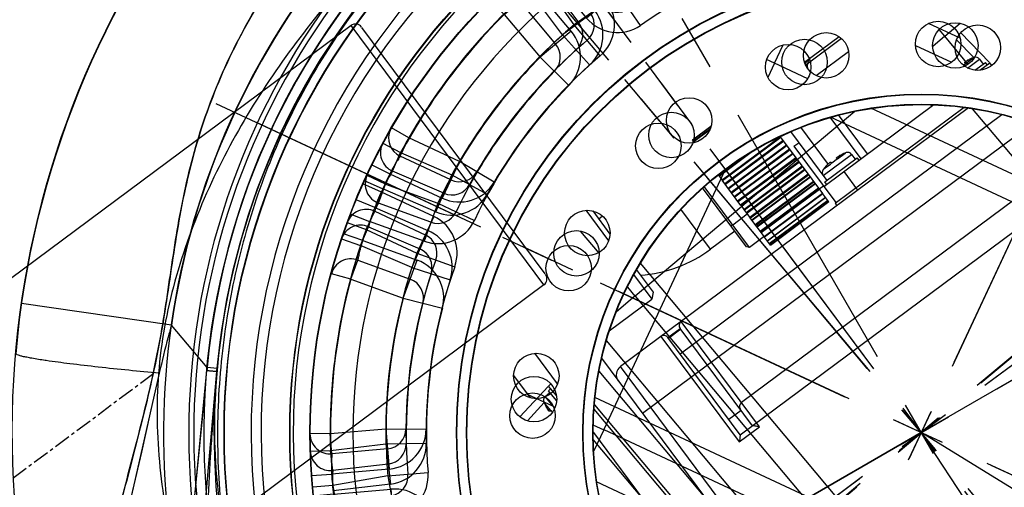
# Model space of a CAD drawing. Header units: millimetres. Extents: x 13799 to 19847, y -398 to 3879.
# Tile 9 of 50: x 15441 to 15538, y 1824 to 1870. Entities that reach past the tile are written whole.
import ezdxf

# ---------------------------------------------------------------- set-up
doc = ezdxf.new("R2010")
doc.units = ezdxf.units.MM
doc.linetypes.add('CENTER', pattern=[0.6, 0.375, -0.075, 0.075, -0.075])
doc.layers.add('dim', color=84, linetype='Continuous', lineweight=9)
doc.styles.add('TXT08', font='txt.shx', dxfattribs={"width": 0.8, "bigfont": 'chineset.shx'})
doc.dimstyles.new('YanXiu', dxfattribs={"dimtxt": 2.5, "dimasz": 2.2, "dimexe": 0.66, "dimexo": 0.66, "dimgap": 0.66, "dimtad": 0, "dimdsep": 46, "dimtxsty": 'TXT08', "dimcen": 0, "dimclrd": 3, "dimclre": 3, "dimclrt": 90, "dimazin": 2, "dimtfac": 1, "dimtofl": 0, "dimtmove": 0, "dimatfit": 3, "dimfxl": 1, "dimtfill": 1, "dimlwd": 5, "dimlwe": 5, "dimarcsym": 0})

# ---------------------------------------------------------------- blocks, each defined once
blk = doc.blocks.new('*D7')
at = {"layer": 'Defpoints', "color": 0, "transparency": 16777216}
for p in [(15928.634, 2952.399), (14148.639, 1396.609), (15530.262, 1396.609)]:
    blk.add_point(p, dxfattribs=at)
at = {"layer": 'dim', "color": 3, "lineweight": 5, "transparency": 16777216}
for p, q in [((15918.639, 2952.399), (14138.644, 2952.399)), ((14148.639, 2912.399), (14148.639, 2251.444)), ((14148.639, 1436.609), (14148.639, 2097.565)), ((15520.267, 1396.609), (14138.644, 1396.609))]:
    blk.add_line(p, q, dxfattribs=at)
at = {"layer": 'dim', "color": 3, "transparency": 16777216}
for points in [[(14141.972, 2912.399), (14155.306, 2912.399), (14148.639, 2952.399)], [(14141.972, 1436.609), (14155.306, 1436.609), (14148.639, 1396.609)]]:
    blk.add_solid(points, dxfattribs=at)
at = {"layer": 'dim', "color": 90, "transparency": 16777216, "insert": (14148.639, 2174.504), "char_height": 50, "attachment_point": 5, "rotation": 90, "style": 'TXT08', "bg_fill": 3, "box_fill_scale": 1.1, "bg_fill_color": 256, "bg_fill_true_color": 13158600, "bg_fill_transparency": 0}
blk.add_mtext('{\\Ftxt,chineset|c134;1556}', dxfattribs=at)
blk = doc.blocks.new('*D8')
at = {"layer": 'Defpoints', "color": 0, "transparency": 16777216}
for p in [(15035.741, 2059.507), (16028.634, 1699.507), (16028.634, 1219.025)]:
    blk.add_point(p, dxfattribs=at)
at = {"layer": 'dim', "color": 3, "lineweight": 5, "transparency": 16777216}
for p, q in [((15035.741, 2049.512), (15035.741, 1209.03)), ((16028.634, 1689.512), (16028.634, 1209.03)), ((15075.741, 1219.025), (15468.85, 1219.025)), ((15988.634, 1219.025), (15595.525, 1219.025))]:
    blk.add_line(p, q, dxfattribs=at)
at = {"layer": 'dim', "color": 3, "transparency": 16777216}
for points in [[(15075.741, 1225.691), (15075.741, 1212.358), (15035.741, 1219.025)], [(15988.634, 1225.691), (15988.634, 1212.358), (16028.634, 1219.025)]]:
    blk.add_solid(points, dxfattribs=at)
at = {"layer": 'dim', "color": 90, "transparency": 16777216, "insert": (15532.187, 1219.025), "char_height": 50, "attachment_point": 5, "style": 'TXT08', "bg_fill": 3, "box_fill_scale": 1.1, "bg_fill_color": 256, "bg_fill_true_color": 13158600, "bg_fill_transparency": 0}
blk.add_mtext('{\\Ftxt,chineset|c134;993}', dxfattribs=at)
blk = doc.blocks.new('002')
at = {"color": 7, "linetype": 'Continuous'}
for p, q in [((408.75, 16), (339, 16)), ((408.75, -16), (408.75, 16)), ((409.5, -15.198), (409.5, 15.197)), ((408.75, -16), (339, -16))]:
    blk.add_line(p, q, dxfattribs=at)
for centre, start, end in [((408.75, 15.25), 359.99987, 89.99987), ((408.75, -15.25), 269.99987, 359.99987)]:
    blk.add_arc(centre, 0.75, start, end, dxfattribs=at)
blk = doc.blocks.new('0210')
at = {"color": 7, "linetype": 'Continuous'}
for p, q in [((-13.212, 112.207), (49.497, 49.497)), ((-11.091, 112.5), (50.205, 50.208)), ((53.033, 53.991), (21.746, 95.158)), ((61.183, 61.763), (61.253, 61.825)), ((55.902, 50), (67.082, 60)), ((-5, 52.764), (-5, 58.286)), ((-3, 58.286), (-3, 52.764)), ((-25.661, 54.788), (-25.658, 54.777)), ((-25.658, 54.777), (-24.813, 52.977)), ((-29.35, 52.904), (-28.38, 51.155)), ((-26.545, 51.977), (-24.813, 52.977)), ((-24.813, 52.977), (-22.052, 48.195)), ((-4.623, 48.781), (-5, 52.764)), ((-1, 52.764), (-5, 52.764)), ((-30.112, 50.155), (-31.141, 51.87)), ((-23.784, 47.195), (-26.545, 51.977)), ((-25.516, 46.195), (-28.38, 51.155)), ((-30.112, 50.155), (-27.248, 45.195)), ((49.698, 49.296), (50.408, 50)), ((50.408, 50), (55.902, 50)), ((-34.617, 49.617), (-33.473, 47.977)), ((-33.473, 47.977), (-31.741, 48.977)), ((-31.741, 48.977), (-28.98, 44.195)), ((33.473, 47.977), (31.741, 48.977)), ((33.473, 47.977), (34.617, 49.617)), ((-30.712, 43.195), (-33.473, 47.977)), ((-25.516, 46.195), (-22.052, 48.195)), ((-22.052, 48.195), (-20.387, 44.557)), ((30.712, 43.195), (33.473, 47.977)), ((-27.248, 45.195), (-30.712, 43.195)), ((30.712, 43.195), (27.248, 45.195)), ((-30.712, 43.195), (-28.394, 39.935)), ((30.712, 43.195), (28.394, 39.935)), ((-13.5, 37.447), (-13.5, 33.692)), ((-13, 37.001), (-13, 34.136)), ((1.383, 36.728), (-0.9, 36.728)), ((-0.9, 36.44), (-0.9, 36.728)), ((1.355, 36.705), (-0.9, 36.705)), ((1.129, 36.554), (-0.9, 36.554)), ((1.06, 36.519), (-0.9, 36.519)), ((12.608, 36.3), (16.859, 36.3)), ((-12.529, 36), (-13, 36)), ((16.937, 36), (12.529, 36)), ((-49.617, 34.617), (-47.977, 33.473)), ((12.724, 34.559), (16.743, 34.559)), ((47.977, 33.473), (49.61, 34.609)), ((49.61, 34.609), (49.617, 34.617)), ((-48.977, 31.741), (-47.977, 33.473)), ((-47.977, 33.473), (-43.195, 30.712)), ((47.977, 33.473), (43.195, 30.712)), ((47.977, 33.473), (48.977, 31.741)), ((-2.9, 25.05), (-2.9, 32.357)), ((-2.7, 24.85), (-2.7, 32.374)), ((-0.9, 32.319), (-0.9, 32.474)), ((-0.9, 32.409), (2.301, 32.409)), ((-0.9, 32.3), (3.545, 32.3)), ((-0.9, 32.3), (-0.9, 31.824)), ((-44.195, 28.98), (-48.977, 31.741)), ((-5.9, 27), (-5.9, 31.953)), ((-0.9, 31.824), (6.3, 31.824)), ((-0.9, 28.694), (-0.9, 31.806)), ((6.3, 31.726), (-0.9, 31.726)), ((-0.9, 31.374), (6.3, 31.374)), ((6.3, 31.26), (-0.9, 31.26)), ((6.3, 31.824), (6.3, 31.871)), ((6.3, 28.694), (6.3, 31.806)), ((7.4, 31.644), (7.4, 25.6)), ((8.449, 31.368), (8.449, 26.798)), ((48.977, 31.741), (44.195, 28.98)), ((-43.195, 30.712), (-45.195, 27.248)), ((-43.195, 30.712), (-39.935, 28.394)), ((-0.9, 30.814), (6.3, 30.814)), ((6.3, 30.713), (-0.9, 30.713)), ((-0.9, 30.308), (6.3, 30.308)), ((6.8, 30.25), (7.4, 30.252)), ((6.8, 30.25), (6.8, 23.3)), ((11.4, 25.3), (11.4, 30.427)), ((43.195, 30.712), (39.935, 28.394)), ((43.195, 30.712), (45.195, 27.248)), ((50.155, 30.112), (51.87, 31.141)), ((-45.195, 27.248), (-50.155, 30.112)), ((-13.5, 29.549), (-13.5, 26.5)), ((-13, 29.783), (-13, 27)), ((6.3, 30.192), (-0.9, 30.192)), ((-0.9, 29.787), (6.3, 29.787)), ((6.3, 29.686), (-0.9, 29.686)), ((-0.9, 29.24), (6.3, 29.24)), ((12.2, 25.3), (12.2, 30.109)), ((27.294, 25.345), (26.762, 29.423)), ((50.155, 30.112), (45.195, 27.248)), ((52.904, 29.35), (51.155, 28.38)), ((-29, 28.598), (-29, 25.849)), ((-26, 25.34), (-26, 29.107)), ((6.3, 29.126), (-0.9, 29.126)), ((-0.9, 28.774), (6.3, 28.774)), ((6.3, 28.676), (-0.9, 28.676)), ((-0.9, 28.676), (-0.9, 28.2)), ((6.3, 28.2), (6.3, 28.676)), ((26.314, 26.677), (25.997, 29.105)), ((46.195, 25.516), (51.155, 28.38)), ((-2.7, 27.635), (-0.9, 27.635)), ((-0.9, 28.2), (6.3, 28.2)), ((-0.9, 27.216), (-0.9, 28.173)), ((6.3, 28.091), (-0.9, 28.091)), ((-0.9, 27.8), (6.3, 27.8)), ((6.3, 27.708), (-0.9, 27.708)), ((6.3, 24.792), (6.3, 28.181)), ((-18.792, 26.5), (-13.5, 26.5)), ((-13, 27), (-13.5, 26.5)), ((-2.9, 27), (-5.9, 27)), ((-0.9, 27.216), (6.3, 27.216)), ((-0.9, 24.792), (-0.9, 27.206)), ((6.3, 27.114), (-0.9, 27.114)), ((-0.9, 26.894), (6.3, 26.894)), ((6.3, 26.809), (-0.9, 26.809)), ((7.778, 26.678), (7.734, 26.678)), ((7.793, 26.683), (8.003, 26.683)), ((8.003, 26.683), (8.641, 26.683)), ((8.224, 26.683), (8.354, 26.683)), ((8.492, 26.683), (8.641, 26.683)), ((8.641, 26.683), (8.8, 26.683)), ((8.8, 26.798), (8.8, 26.678)), ((9.5, 26.678), (8.8, 26.678)), ((9.5, 26.798), (9.5, 26.678)), ((9.5, 26.683), (10.507, 26.683)), ((9.663, 26.683), (9.955, 26.683)), ((10.455, 26.683), (10.507, 26.683)), ((10.566, 26.678), (10.522, 26.678)), ((25.3, 26.678), (25.042, 26.678)), ((25.3, 26.798), (25.3, 26.678)), ((25.3, 26.683), (26.307, 26.683)), ((25.463, 26.683), (25.755, 26.683)), ((26.255, 26.683), (26.307, 26.683)), ((26.366, 26.678), (26.322, 26.678)), ((47.195, 23.784), (51.977, 26.545)), ((51.977, 26.545), (52.977, 24.813)), ((-0.9, 26.314), (6.3, 26.314)), ((6.3, 26.223), (-0.9, 26.223)), ((-0.9, 26.079), (6.3, 26.079)), ((6.3, 26.004), (-0.9, 26.004)), ((-0.9, 25.52), (6.3, 25.52)), ((6.3, 25.442), (-0.9, 25.442)), ((-0.9, 25.378), (6.3, 25.378)), ((6.8, 25.35), (6.267, 25.35)), ((7.15, 25.6), (11.15, 25.6)), ((7.15, 25.3), (7.15, 25.6)), ((7.4, 26.206), (10.9, 26.206)), ((10.9, 26.206), (10.9, 25.6)), ((11.15, 25.3), (11.15, 25.6)), ((25.218, 26.206), (26.7, 26.206)), ((25.668, 25.6), (26.95, 25.6)), ((26.7, 26.206), (26.7, 25.6)), ((26.95, 25.3), (26.95, 25.6)), ((48.195, 22.052), (46.195, 25.516)), ((52.977, 24.813), (54.778, 25.657)), ((54.778, 25.657), (54.788, 25.661)), ((-21, 24.799), (-21, -24.799)), ((-2.7, 24.85), (-2.9, 25.05)), ((-0.9, 24.85), (-2.7, 24.85)), ((6.3, 25.315), (-0.9, 25.315)), ((-0.9, 24.855), (6.3, 24.855)), ((6.3, 24.792), (-0.9, 24.792)), ((6.3, 24.761), (-0.9, 24.761)), ((-0.9, 23.772), (-0.9, 24.761)), ((6.3, 23.772), (6.3, 24.761)), ((6.8, 25.3), (20.38, 25.3)), ((9.3, 23), (9.3, 25.3)), ((26.062, 25.3), (27.3, 25.3)), ((27.3, 24.978), (27.3, 25.3)), ((52.977, 24.813), (48.195, 22.052)), ((-0.9, 24.337), (6.3, 24.337)), ((6.3, 24.291), (-0.9, 24.291)), ((-0.9, 23.981), (6.3, 23.981)), ((-0.9, 23.946), (6.3, 23.946)), ((-0.9, 23.795), (6.3, 23.795)), ((6.3, 23.772), (-0.9, 23.772)), ((22.942, 23), (-20, 23)), ((-20, -25.601), (-20, 23)), ((-15, 23), (-15, 10)), ((-14.5, 22.5), (-13, 22.5)), ((-14.5, 10.5), (-14.5, 22.5)), ((-13, 10.5), (-13, 22.5)), ((-12.5, 10), (-12.5, 23)), ((6.7, 23.3), (22.642, 23.3)), ((6.7, 23.3), (6.7, 23)), ((-13, 22.4), (-14.5, 22.4)), ((48.195, 22.052), (44.557, 20.387)), ((-14.5, 20.5), (25.205, 20.5)), ((-26, -19.495), (-26, 19.495)), ((-21, 18), (27.055, 18)), ((28.6, 13.02), (28.6, 15.408)), ((28.6, 13), (-12.5, 13)), ((29.773, 13.02), (28.6, 13.02)), ((28.6, -15.408), (28.6, 13)), ((37.022, 13.02), (34.117, 13.02)), ((-13, 12.4), (-14.5, 12.4)), ((-15, 10), (-12.5, 10)), ((-14.5, 10.5), (30.744, 10.5)), ((52.764, 5), (48.781, 4.623)), ((58.286, 5), (52.764, 5)), ((52.764, 1), (52.764, 5)), ((60.268, 5.17), (58.286, 5)), ((58.286, 5), (58.286, 3)), ((60.279, 5.171), (60.268, 5.17)), ((58.286, 3), (52.764, 3)), ((52.764, 1), (58.491, 1)), ((58.491, 1), (60.491, 1.034)), ((58.491, -1), (52.764, -1)), ((52.764, -5), (52.764, -1)), ((60.491, -1.034), (58.491, -1)), ((52.764, -3), (58.286, -3)), ((58.286, -3), (58.286, -5)), ((48.781, -4.623), (52.764, -5)), ((52.764, -5), (58.286, -5)), ((58.286, -5), (60.268, -5.17)), ((60.268, -5.17), (60.27, -5.17)), ((44.557, -20.387), (48.195, -22.052)), ((46.195, -25.516), (48.195, -22.052)), ((48.195, -22.052), (52.977, -24.813)), ((-14.5, -24.5), (21.336, -24.5)), ((28.6, -27), (28.6, -25.447)), ((-12.5, -27), (18.078, -27)), ((24.974, -27), (28.6, -27)), ((28.6, -27.02), (29.474, -27.02)), ((28.6, -27.02), (28.6, -29.001)), ((16.709, -34.5), (12.758, -34.5)), ((12.999, -37), (16.468, -37))]:
    blk.add_line(p, q, dxfattribs=at)
at = {"color": 1, "linetype": 'CENTER', "ltscale": 71.12}
for p, q in [((0, -77), (0, 77)), ((-77, 0), (77, 0))]:
    blk.add_line(p, q, dxfattribs=at)
at = {"color": 1, "linetype": 'CENTER', "ltscale": 4.376212}
blk.add_line((-57.464, 50), (-92.5, 50), dxfattribs=at)
at = {"color": 7, "linetype": 'Continuous'}
for points in [[(12.019, 89.013), (16.714, 84.246), (19.283, 81.635), (21.973, 78.899), (24.785, 76.041), (27.718, 73.064), (30.737, 69.991), (33.85, 66.827), (37.05, 63.58), (40.291, 60.283), (43.555, 56.953), (46.86, 53.591), (50.205, 50.208)], [(53.033, 53.991), (50.589, 57.195), (48.184, 60.361), (45.819, 63.483), (43.493, 66.546), (41.207, 69.549), (38.964, 72.502), (36.757, 75.41), (34.594, 78.253), (32.5, 81.007), (30.477, 83.674), (26.672, 88.676)], [(10.084, 26.683), (10.303, 26.683), (10.455, 26.683)], [(25.884, 26.683), (26.103, 26.683), (26.255, 26.683)]]:
    blk.add_lwpolyline(points, dxfattribs=at)
for centre, radius in [((0, 0), 69), ((0, 0), 62.5), ((0, 0), 60.5), ((0, 0), 46), ((0, 0), 45), ((0, 38.5), 2.25), ((-14.733, 35.569), 2.25), ((14.733, 35.569), 2.25), ((0, 0), 33.5), ((0, 0), 32.5), ((-27.224, 27.224), 2.25), ((27.224, 27.224), 2.25), ((35.569, 14.733), 2.25), ((38.5, 0), 2.25), ((35.569, -14.733), 2.25), ((27.224, -27.224), 2.25), ((14.733, -35.569), 2.25)]:
    blk.add_circle(centre, radius, dxfattribs=at)
for centre, radius, start, end in [((0, 0), 90, 337.57684, 45), ((0, 0), 58.5, 94.90306, 115.09694), ((-24.813, 52.977), 2, 115.09694, 210), ((0, 0), 53, 95.41331, 114.58669), ((-5, 52.764), 2, 275.41331, 0), ((-5, 52.764), 4, 275.41331, 0), ((0, 0), 70, 180.2581, 47.34852), ((0, 0), 58.5, 119.02054, 120.97946), ((0, 0), 51, 95.41331, 114.58669), ((-587.083, -587.045), 900.234, 44.998302, 45.137141), ((-33.473, 47.977), 2, 30, 124.90306), ((-0.828, -0.008), 71.596, 44.30498, 44.53794), ((0, 0), 71, 320.03677, 44.767), ((0, 0), 75, 337.57684, 41.81031), ((0, 0), 49, 95.41331, 114.58669), ((0, 0), 58.5, 124.90306, 145.09694), ((0, 0), 58.5, 34.90306, 55.09694), ((-22.052, 48.195), 2, 210, 294.58669), ((-22.052, 48.195), 4, 210, 294.58669), ((-30.712, 43.195), 4, 305.41331, 30), ((30.712, 43.195), 4, 150, 234.58669), ((-30.712, 43.195), 2, 305.41331, 30), ((30.712, 43.195), 2, 150, 234.58669), ((0, 0), 53, 125.41331, 144.58669), ((0, 0), 53, 35.41331, 54.58669), ((0, 0), 51, 125.41331, 144.58669), ((0, 0), 51, 35.41331, 54.58669), ((0, 0), 49, 125.41331, 144.58669), ((0, 0), 49, 35.41331, 54.58669), ((14.055, 34.776), 1.777, 136.4152, 139.24891), ((-47.977, 33.473), 2, 145.09694, 240), ((47.977, 33.473), 2, 300, 34.90306), ((-43.195, 30.712), 2, 240, 324.58669), ((43.195, 30.712), 2, 215.41331, 300), ((0, 0), 58.5, 29.02054, 30.97946), ((-43.195, 30.712), 4, 240, 324.58669), ((-5.9, 40.25), 13.25, 237.57365, 270), ((43.195, 30.712), 4, 215.41331, 300), ((8.998, 78.63), 52.32, 256.85518, 257.07999), ((7.9, 26.206), 0.5, 109.38328, 180), ((9.256, 21.878), 5.023, 105.13622, 107.11306), ((9.193, 22.107), 4.785, 104.48297, 105.12454), ((9.169, 22.199), 4.69, 103.85, 104.4829), ((9.147, 22.287), 4.599, 103.20476, 103.85), ((9.147, 22.286), 4.6, 101.2429, 103.20049), ((9.595, 24.731), 2.116, 81.45484, 83.24054), ((9.153, 22.286), 4.6, 76.79966, 78.7571), ((9.153, 22.287), 4.599, 76.1502, 76.79539), ((9.131, 22.199), 4.69, 75.51725, 76.1502), ((9.107, 22.107), 4.785, 74.87563, 75.51718), ((9.044, 21.878), 5.023, 72.88695, 74.86395), ((10.4, 26.206), 0.5, 0, 70.61672), ((25.395, 24.731), 2.116, 81.45484, 83.24054), ((24.953, 22.286), 4.6, 76.79966, 78.7571), ((24.953, 22.287), 4.599, 76.1502, 76.79539), ((24.931, 22.199), 4.69, 75.51725, 76.1502), ((24.907, 22.107), 4.785, 74.87563, 75.51718), ((24.844, 21.878), 5.023, 72.88695, 74.86395), ((26.2, 26.206), 0.5, 0, 70.61672), ((52.977, 24.813), 2, 25.09694, 120), ((48.195, 22.052), 4, 120, 204.58669), ((0, 0), 58.5, 4.90306, 25.09694), ((48.195, 22.052), 2, 120, 204.58669), ((-20, 22), 1, 90, 180), ((-15, 22.5), 0.5, 0, 90), ((-12.5, 22.5), 0.5, 90, 180), ((0, 0), 53, 5.41331, 24.58669), ((0, 0), 51, 5.41331, 24.58669), ((0, 0), 49, 5.41331, 24.58669), ((-12.5, 12.5), 0.5, 90, 180), ((58.286, 5), 2, 270, 4.90306), ((52.764, 5), 4, 185.41331, 270), ((52.764, 5), 2, 185.41331, 270), ((0, 0), 58.5, 359.02054, 0.97946), ((52.764, -5), 4, 90, 174.58669), ((52.764, -5), 2, 90, 174.58669), ((58.286, -5), 2, 0, 90), ((0, 0), 49, 335.41331, 354.58669), ((0, 0), 51, 335.41331, 354.58669), ((0, 0), 53, 335.41331, 354.58669), ((0, 0), 58.5, 334.90306, 355.09694), ((48.195, -22.052), 4, 155.41331, 240), ((48.195, -22.052), 2, 155.41331, 240)]:
    blk.add_arc(centre, radius, start, end, dxfattribs=at)
for points, knots in [([(23.342, 74.633), (17.941, 76.41), (9.444, 78.028), (-1.966, 78.353), (-10.527, 77.692), (-18.938, 76.095), (-27.063, 73.49), (-34.735, 69.799), (-40.588, 65.795), (-44.905, 62.13), (-48, 59.197), (-51.021, 56.173), (-54.06, 53.153), (-57.231, 50.262), (-61.595, 46.566), (-67.203, 42.161), (-73.701, 36.665), (-78.736, 31.737), (-82.354, 27.53), (-84.789, 24.279), (-86.887, 20.927), (-88.026, 18.588), (-88.5, 17.406)], [0, 0, 0, 0, 0.126001, 0.18938, 0.252719, 0.31585, 0.378684, 0.441266, 0.503827, 0.535212, 0.566694, 0.598284, 0.629937, 0.661628, 0.693335, 0.756641, 0.819633, 0.881873, 0.91248, 0.942529, 0.971796, 1, 1, 1, 1]), ([(-88.326, 17.83), (-87.458, 19.891), (-85.137, 23.977), (-80.661, 29.683), (-75.311, 35.172), (-70.365, 39.51), (-66.213, 42.908), (-61.973, 46.299), (-57.778, 49.726), (-53.836, 53.38), (-51.015, 56.175), (-48.223, 58.976), (-45.357, 61.714), (-42.331, 64.338), (-37.978, 67.659), (-31.938, 71.308), (-23.904, 74.659), (-15.221, 76.948), (-6.107, 78.174), (3.163, 78.341), (12.357, 77.453), (18.342, 76.133), (21.249, 75.283)], [0, 0, 0, 0, 0.050539, 0.105438, 0.163556, 0.22349, 0.254023, 0.284797, 0.346195, 0.376368, 0.406222, 0.435939, 0.465719, 0.49579, 0.526404, 0.589375, 0.654617, 0.722468, 0.791708, 0.861952, 0.931544, 1, 1, 1, 1]), ([(32.164, 66.038), (29.266, 67.121), (23.341, 68.962), (14.226, 70.8), (4.974, 71.744), (-4.326, 71.776), (-13.585, 70.896), (-22.713, 69.119), (-31.614, 66.428), (-40.156, 62.759), (-48.149, 58.011), (-54.139, 53.062), (-58.266, 48.444), (-61.018, 44.699), (-63.437, 40.734), (-65.524, 36.588), (-67.272, 32.289), (-68.661, 27.86), (-69.692, 23.332), (-70.355, 18.733), (-70.672, 14.1), (-70.671, 9.466), (-70.431, 4.87), (-70.19, 1.824), (-70.089, 0.309)], [0, 0, 0, 0, 0.062574, 0.125162, 0.187749, 0.250337, 0.312925, 0.375513, 0.438091, 0.50061, 0.563052, 0.625513, 0.656809, 0.688097, 0.719364, 0.750612, 0.781854, 0.813104, 0.844374, 0.875665, 0.906962, 0.938213, 0.969312, 1, 1, 1, 1]), ([(29.998, 63.081), (27.362, 64.36), (21.918, 66.579), (10.576, 69.581), (-4.185, 70.581), (-18.721, 67.824), (-29.619, 63.473), (-37.318, 59.182), (-44.407, 53.947), (-50.8, 47.884), (-56.439, 41.114), (-61.225, 33.715), (-65.062, 25.782), (-67.875, 17.431), (-69.605, 8.793), (-69.999, 2.928), (-70, 0)], [0, 0, 0, 0, 0.062533, 0.125065, 0.249881, 0.374696, 0.437229, 0.499759, 0.562293, 0.624833, 0.687376, 0.749915, 0.812449, 0.874976, 0.937493, 1, 1, 1, 1]), ([(47.185, 51.801), (46.568, 52.414), (45.331, 53.635), (42.823, 56.04), (39.65, 58.986), (35.879, 62.51), (33.397, 64.869), (32.164, 66.038)], [0, 0, 0, 0, 0.125962, 0.251935, 0.503718, 0.753629, 1, 1, 1, 1]), ([(61.253, 61.825), (61.585, 62.119), (62.051, 62.525), (62.635, 63.007), (62.967, 63.267), (63.225, 63.457), (63.424, 63.58), (63.543, 63.643), (63.624, 63.655), (63.64, 63.64)], [0, 0, 0, 0, 0.440239, 0.612777, 0.751744, 0.857745, 0.932549, 0.978367, 1, 1, 1, 1]), ([(47.428, 51.484), (46.784, 52.077), (45.474, 53.235), (43.424, 54.874), (41.303, 56.42), (38.404, 58.384), (34.672, 60.676), (31.574, 62.317), (29.998, 63.081)], [0, 0, 0, 0, 0.124929, 0.249785, 0.374711, 0.499733, 0.749864, 1, 1, 1, 1]), ([(53.033, 53.991), (54.467, 55.419), (56.586, 57.494), (59.316, 60.071), (60.593, 61.24), (61.183, 61.763)], [0, 0, 0, 0, 0.538986, 0.789883, 1, 1, 1, 1]), ([(55.902, 50), (55.67, 50.341), (54.74, 51.69), (53.775, 53.014), (53.033, 53.991)], [0, 0, 0, 0, 0.251507, 1, 1, 1, 1]), ([(-26.545, 51.977), (-26.545, 51.978), (-26.549, 51.974), (-26.555, 51.974), (-26.567, 51.968), (-26.591, 51.96), (-26.633, 51.944), (-26.695, 51.921), (-26.774, 51.89), (-26.91, 51.837), (-27.114, 51.755), (-27.39, 51.637), (-27.703, 51.495), (-28.037, 51.334), (-28.265, 51.216), (-28.38, 51.155)], [0, 0, 0, 0, 0.001238, 0.004927, 0.011034, 0.019523, 0.043519, 0.076699, 0.118879, 0.169779, 0.29428, 0.446367, 0.618495, 0.805891, 1, 1, 1, 1]), ([(47.185, 51.801), (47.201, 51.771), (47.268, 51.656), (47.355, 51.551), (47.428, 51.484)], [0, 0, 0, 0, 0.256179, 1, 1, 1, 1]), ([(-30.112, 50.155), (-30.222, 50.086), (-30.437, 49.948), (-30.744, 49.739), (-31.023, 49.539), (-31.264, 49.359), (-31.437, 49.224), (-31.551, 49.132), (-31.617, 49.079), (-31.669, 49.037), (-31.703, 49.009), (-31.722, 48.992), (-31.733, 48.985), (-31.736, 48.979), (-31.741, 48.978), (-31.741, 48.977)], [0, 0, 0, 0, 0.193908, 0.380999, 0.553832, 0.705199, 0.830365, 0.880984, 0.92309, 0.956533, 0.980623, 0.989083, 0.99514, 0.998783, 1, 1, 1, 1]), ([(50.205, 50.208), (50.162, 50.165), (50.075, 50.078), (49.946, 49.949), (49.822, 49.824), (49.711, 49.714), (49.631, 49.633), (49.578, 49.58), (49.549, 49.55), (49.528, 49.528), (49.509, 49.512), (49.505, 49.503), (49.497, 49.498), (49.497, 49.497)], [0, 0, 0, 0, 0.181977, 0.367869, 0.546943, 0.706957, 0.836596, 0.888036, 0.929755, 0.961351, 0.983204, 0.995894, 1, 1, 1, 1]), ([(12.547, 36.111), (12.611, 36.142), (12.864, 36.249), (13.14, 36.3), (13.343, 36.3)], [0, 0, 0, 0, 0.258516, 1, 1, 1, 1]), ([(13.343, 36.3), (13.295, 36.3), (13.075, 36.269), (12.886, 36.125), (12.768, 36)], [0, 0, 0, 0, 0.219962, 1, 1, 1, 1]), ([(12.484, 35.589), (12.494, 35.61), (12.535, 35.689), (12.582, 35.765), (12.619, 35.819)], [0, 0, 0, 0, 0.259594, 1, 1, 1, 1]), ([(-48.977, 31.741), (-48.978, 31.741), (-48.979, 31.736), (-48.985, 31.733), (-48.992, 31.722), (-49.009, 31.703), (-49.037, 31.669), (-49.079, 31.617), (-49.132, 31.551), (-49.223, 31.437), (-49.358, 31.264), (-49.539, 31.023), (-49.739, 30.745), (-49.948, 30.437), (-50.086, 30.222), (-50.155, 30.112)], [0, 0, 0, 0, 0.001238, 0.004927, 0.011034, 0.019523, 0.043519, 0.076699, 0.118879, 0.169779, 0.29428, 0.446367, 0.618495, 0.805891, 1, 1, 1, 1]), ([(50.155, 30.112), (50.086, 30.222), (49.948, 30.437), (49.739, 30.744), (49.539, 31.023), (49.359, 31.264), (49.224, 31.437), (49.132, 31.551), (49.079, 31.617), (49.037, 31.669), (49.009, 31.703), (48.992, 31.722), (48.985, 31.733), (48.979, 31.736), (48.978, 31.741), (48.977, 31.741)], [0, 0, 0, 0, 0.193908, 0.380999, 0.553832, 0.705199, 0.830365, 0.880984, 0.92309, 0.956533, 0.980623, 0.989083, 0.99514, 0.998783, 1, 1, 1, 1]), ([(51.977, 26.545), (51.978, 26.545), (51.974, 26.549), (51.974, 26.555), (51.968, 26.567), (51.96, 26.591), (51.944, 26.633), (51.921, 26.695), (51.89, 26.774), (51.837, 26.91), (51.755, 27.114), (51.637, 27.39), (51.495, 27.703), (51.334, 28.037), (51.216, 28.265), (51.155, 28.38)], [0, 0, 0, 0, 0.001238, 0.004927, 0.011034, 0.019523, 0.043519, 0.076699, 0.118879, 0.169779, 0.29428, 0.446367, 0.618495, 0.805891, 1, 1, 1, 1]), ([(8.39, 26.823), (8.488, 26.837), (8.62, 26.844), (8.755, 26.841), (8.8, 26.812), (8.8, 26.798)], [0, 0, 0, 0, 0.699731, 0.902391, 1, 1, 1, 1]), ([(9.5, 26.798), (9.5, 26.81), (9.535, 26.837), (9.651, 26.845), (9.761, 26.841), (9.844, 26.832)], [0, 0, 0, 0, 0.100929, 0.300009, 1, 1, 1, 1]), ([(25.3, 26.798), (25.3, 26.81), (25.335, 26.837), (25.451, 26.845), (25.561, 26.841), (25.644, 26.832)], [0, 0, 0, 0, 0.100929, 0.300009, 1, 1, 1, 1]), ([(-14.5, 10.5), (-14.518, 10.482), (-14.687, 10.318), (-14.851, 10.149), (-15, 10)], [0, 0, 0, 0, 0.107052, 1, 1, 1, 1]), ([(-12.5, 10), (-12.556, 10.056), (-12.722, 10.223), (-12.888, 10.39), (-13, 10.5)], [0, 0, 0, 0, 0.333049, 1, 1, 1, 1]), ([(58.491, 1), (58.487, 1.13), (58.475, 1.385), (58.448, 1.756), (58.414, 2.097), (58.378, 2.396), (58.347, 2.614), (58.326, 2.758), (58.312, 2.842), (58.301, 2.907), (58.294, 2.952), (58.29, 2.976), (58.288, 2.99), (58.286, 2.995), (58.287, 3), (58.286, 3)], [0, 0, 0, 0, 0.193908, 0.380999, 0.553832, 0.705199, 0.830365, 0.880984, 0.92309, 0.956533, 0.980623, 0.989083, 0.99514, 0.998783, 1, 1, 1, 1]), ([(58.286, -3), (58.287, -3), (58.286, -2.995), (58.289, -2.989), (58.29, -2.976), (58.295, -2.951), (58.301, -2.907), (58.312, -2.842), (58.325, -2.758), (58.347, -2.614), (58.378, -2.396), (58.414, -2.098), (58.448, -1.756), (58.475, -1.386), (58.487, -1.13), (58.491, -1)], [0, 0, 0, 0, 0.001238, 0.004927, 0.011034, 0.019523, 0.043519, 0.076699, 0.118879, 0.169779, 0.29428, 0.446367, 0.618495, 0.805891, 1, 1, 1, 1])]:
    blk.add_open_spline(points, degree=3, knots=knots, dxfattribs=at)
for points in [[(47.953, 51.038), (47.697, 51.293), (47.441, 51.547), (47.185, 51.801)], [(12.528, 35.99), (12.591, 35.981), (12.652, 35.962), (12.709, 35.935)], [(12.619, 35.819), (12.647, 35.859), (12.677, 35.898), (12.709, 35.935)], [(8.25, 26.798), (8.297, 26.807), (8.343, 26.816), (8.39, 26.823)], [(9.91, 26.823), (9.957, 26.816), (10.003, 26.807), (10.05, 26.798)], [(25.71, 26.823), (25.757, 26.816), (25.803, 26.807), (25.85, 26.798)]]:
    blk.add_open_spline(points, degree=3, dxfattribs=at)

msp = doc.modelspace()

# ---------------------------------------------------------------- linework, layer by layer
at = {"color": 1, "linetype": 'CENTER', "ltscale": 97.536}
msp.add_line((15467.908, 1793.507), (16020.086, 2112.307), dxfattribs=at)
at = {"color": 1, "linetype": 'CENTER', "ltscale": 73.66}
for p, q in [((15570.137, 1760.441), (15490.387, 1898.572)), ((15461.196, 1789.632), (15599.327, 1869.382))]:
    msp.add_line(p, q, dxfattribs=at)
at = {"color": 1, "linetype": 'CENTER', "ltscale": 67.056}
for p, q in [((15560.944, 1895.304), (15499.58, 1763.708)), ((15573.578, 1771.245), (15486.945, 1887.769)), ((15576.928, 1773.892), (15483.595, 1885.122)), ((15585.877, 1876.173), (15474.647, 1782.841)), ((15472, 1786.19), (15588.524, 1872.823)), ((15596.06, 1798.824), (15464.464, 1860.188))]:
    msp.add_line(p, q, dxfattribs=at)
msp.add_line((15530.262, 1829.507), (15155.366, 1613.062))
msp.add_arc((15928.634, 2059.507), 892.892, 19.998743, 209.999928)
at = {"color": 7, "linetype": 'Continuous'}
for radius, end in [(72.5, 320.76136), (72, 320.76136), (66.328, 198.88338), (65.343, 198.88338), (62.166, 198.88338), (56.257, 196.794)]:
    msp.add_arc((15530.262, 1829.507), radius, 99.23864, end, dxfattribs=at)

# ---------------------------------------------------------------- next in the draw order: dimensions: what is measured, and where the dimension line sits
at = {"layer": 'dim'}
dim = msp.add_linear_dim(base=(14148.639, 1396.609), p1=(15928.634, 2952.399), p2=(15530.262, 1396.609), angle=90, text='{\\Ftxt,chineset|c134;1556}', dimstyle='YanXiu', override={"dimtxt": 50, "dimasz": 40, "dimexe": 9.995, "dimexo": 9.995, "dimgap": 9.995}, dxfattribs=at)
dim.commit()
dim.dimension.update_dxf_attribs({"geometry": '*D7', "text_midpoint": (14148.639, 2174.504)})

# ---------------------------------------------------------------- next in the draw order: dimensions: what is measured, and where the dimension line sits
dim = msp.add_linear_dim(base=(16028.634, 1219.025), p1=(15035.741, 2059.507), p2=(16028.634, 1699.507), text='{\\Ftxt,chineset|c134;993}', dimstyle='YanXiu', override={"dimtxt": 50, "dimasz": 40, "dimexe": 9.995, "dimexo": 9.995, "dimgap": 9.995}, dxfattribs=at)
dim.commit()
dim.dimension.update_dxf_attribs({"geometry": '*D8', "text_midpoint": (15532.187, 1219.025)})

# ---------------------------------------------------------------- next in the draw order: linework, layer by layer
for p, q in [((15155.353, 1613.074), (15530.262, 1829.506)), ((15898.839, 1602.456), (15530.258, 1829.497)), ((15768.385, 1467.923), (15530.288, 1829.461))]:
    msp.add_line(p, q)

# ---------------------------------------------------------------- next in the draw order: block references
for name, p, rotation in [('0210', (15530.257, 1829.503), 36.62999999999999), ('0210', (15530.288, 1829.461), 130), ('0210', (15530.258, 1829.497), 155), ('002', (15155.347, 1613.071), 36.62999999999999)]:
    msp.add_blockref(name, p, dxfattribs=dict(rotation=rotation))

doc.saveas('drawing.dxf')
